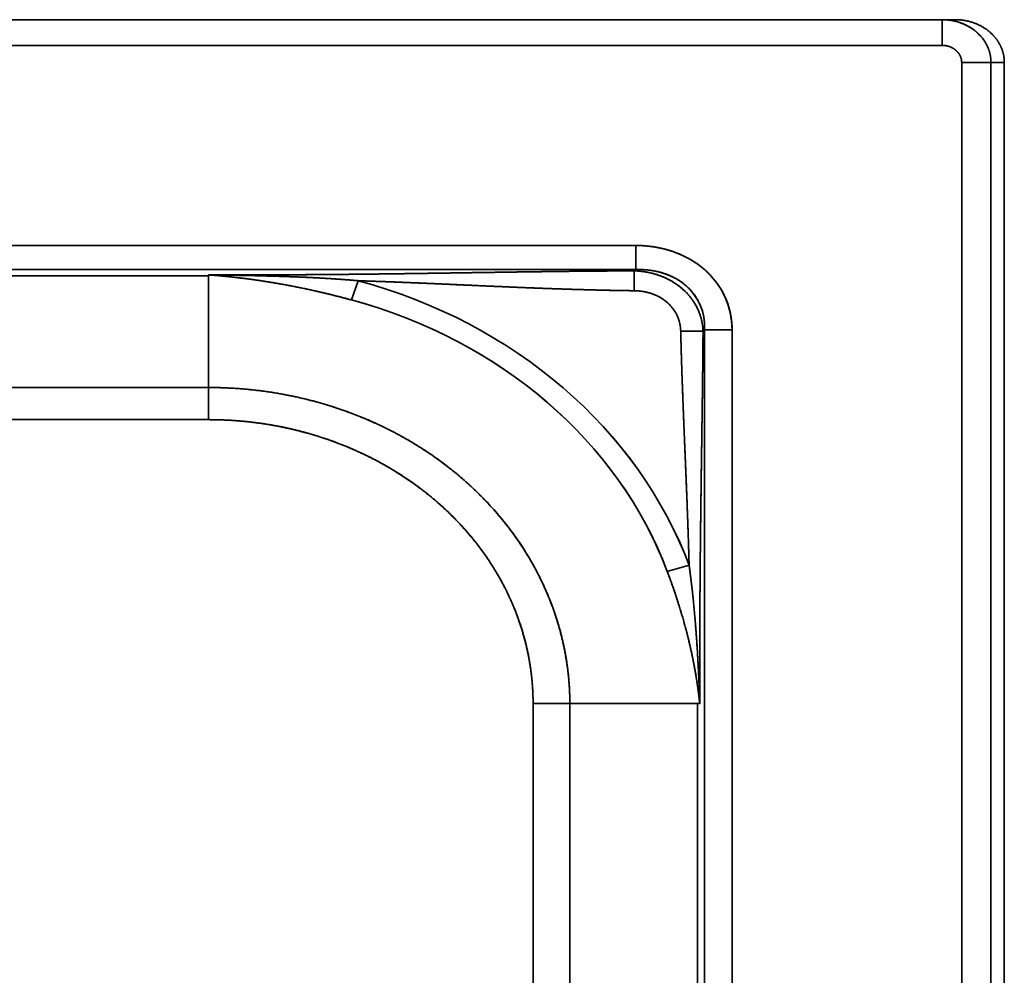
# Model space of a CAD drawing. Extents: x -8 to 2003, y -38 to 1514.
# Tile 29 of 31: x 996 to 1197, y 576 to 772. Entities that reach past the tile are written whole.
import ezdxf

# ---------------------------------------------------------------- set-up
doc = ezdxf.new("R2010")
doc.units = 0
doc.layers.get('0').update_dxf_attribs({"lineweight": 13})

# ---------------------------------------------------------------- blocks, each defined once
blk = doc.blocks.new('BLOCK59')
at = {"color": 7, "lineweight": 35}
for p, q in [((1015.15, 711.87), (-165.15, 711.87)), ((1015.15, 711.87), (-165.15, 711.87)), ((1015.15, 706.62), (-165.15, 706.62)), ((-165.15, 706.62), (1015.15, 706.62)), ((1019.16, 20.49), (1019.16, 703.12)), ((1019.16, 703.12), (1019.16, 20.49)), ((1025.15, 20.49), (1025.15, 703.12)), ((1025.15, 20.49), (1025.15, 703.12)), ((1027.88, 703.12), (1027.88, 18.1)), ((-102.47, 665.68), (952.47, 665.68)), ((952.47, 665.68), (-102.47, 665.68)), ((425, 660.74), (952.47, 660.74)), ((425, 660.74), (952.47, 660.74)), ((865.09, 659.45), (425, 659.45)), ((425, 659.45), (865.09, 659.45)), ((966.56, 648.41), (966.56, 75.34)), ((966.56, 648.41), (966.56, 75.34)), ((972.2, 648.41), (972.2, 75.34)), ((972.2, 75.34), (972.2, 648.41)), ((425, 636.62), (865.09, 636.62)), ((425, 636.62), (865.09, 636.62)), ((425, 630.04), (865.09, 630.04)), ((425, 630.04), (865.09, 630.04)), ((931.48, 571.95), (931.48, 151.8)), ((931.48, 571.95), (931.48, 151.8)), ((939, 571.95), (939, 151.8)), ((939, 571.95), (939, 151.8)), ((965.09, 151.8), (965.09, 571.95)), ((965.09, 571.95), (965.09, 151.8))]:
    blk.add_line(p, q, dxfattribs=at)
at = {"color": 7, "lineweight": 35, "ltscale": 0.13125}
blk.add_line((1015.15, 711.87), (1015.15, 706.62), dxfattribs=at)
blk.add_line((1015.15, 711.87), (1015.15, 706.62), dxfattribs=at)
at = {"color": 7, "lineweight": 35, "ltscale": 0.068083}
blk.add_line((1017.88, 711.87), (1015.15, 711.87), dxfattribs=at)
at = {"color": 7, "lineweight": 35, "ltscale": 0.149949}
blk.add_line((1025.15, 703.12), (1019.16, 703.12), dxfattribs=at)
blk.add_line((1025.15, 703.12), (1019.16, 703.12), dxfattribs=at)
at = {"color": 7, "lineweight": 35, "ltscale": 0.068186}
blk.add_line((1027.88, 703.12), (1025.15, 703.12), dxfattribs=at)
blk.add_line((1027.88, 703.12), (1025.15, 703.12), dxfattribs=at)
at = {"color": 7, "lineweight": 35, "ltscale": 0.123335}
blk.add_line((952.47, 660.74), (952.47, 665.68), dxfattribs=at)
blk.add_line((952.47, 660.74), (952.47, 665.68), dxfattribs=at)
at = {"color": 7, "lineweight": 35, "ltscale": 0.009624}
blk.add_line((952.18, 660.49), (952.47, 660.74), dxfattribs=at)
blk.add_line((952.18, 660.49), (952.47, 660.74), dxfattribs=at)
at = {"color": 7, "lineweight": 35, "ltscale": 0.005239}
blk.add_line((865.09, 659.45), (865.09, 659.66), dxfattribs=at)
blk.add_line((865.09, 659.45), (865.09, 659.66), dxfattribs=at)
at = {"color": 7, "lineweight": 35, "ltscale": 0.375113}
blk.add_line((865.09, 644.45), (865.09, 659.45), dxfattribs=at)
blk.add_line((865.09, 644.45), (865.09, 659.45), dxfattribs=at)
at = {"color": 7, "lineweight": 35, "ltscale": 0.101724}
blk.add_line((952.18, 660.49), (952.18, 656.42), dxfattribs=at)
blk.add_line((952.18, 660.49), (952.18, 656.42), dxfattribs=at)
at = {"color": 7, "lineweight": 35, "ltscale": 0.104146}
blk.add_line((895.71, 658.46), (894.32, 654.53), dxfattribs=at)
at = {"color": 7, "lineweight": 35, "ltscale": 0.104147}
blk.add_line((895.71, 658.46), (894.32, 654.53), dxfattribs=at)
at = {"color": 7, "lineweight": 35, "ltscale": 0.114285}
blk.add_line((966.25, 648.14), (961.68, 648.14), dxfattribs=at)
blk.add_line((966.25, 648.14), (961.68, 648.14), dxfattribs=at)
at = {"color": 7, "lineweight": 35, "ltscale": 0.010292}
blk.add_line((966.25, 648.14), (966.56, 648.41), dxfattribs=at)
blk.add_line((966.25, 648.14), (966.56, 648.41), dxfattribs=at)
at = {"color": 7, "lineweight": 35, "ltscale": 0.140954}
blk.add_line((966.56, 648.41), (972.2, 648.41), dxfattribs=at)
blk.add_line((966.56, 648.41), (972.2, 648.41), dxfattribs=at)
at = {"color": 7, "lineweight": 35, "ltscale": 0.195655}
blk.add_line((865.09, 636.62), (865.09, 644.45), dxfattribs=at)
blk.add_line((865.09, 636.62), (865.09, 644.45), dxfattribs=at)
at = {"color": 7, "lineweight": 35, "ltscale": 0.164446}
blk.add_line((865.09, 636.62), (865.09, 630.04), dxfattribs=at)
blk.add_line((865.09, 636.62), (865.09, 630.04), dxfattribs=at)
at = {"color": 7, "lineweight": 35, "ltscale": 0.116107}
blk.add_line((963.4, 600.28), (958.93, 598.99), dxfattribs=at)
blk.add_line((963.4, 600.28), (958.93, 598.99), dxfattribs=at)
at = {"color": 7, "lineweight": 35, "ltscale": 0.187939}
blk.add_line((939, 571.95), (931.48, 571.95), dxfattribs=at)
blk.add_line((939, 571.95), (931.48, 571.95), dxfattribs=at)
at = {"color": 7, "lineweight": 35, "ltscale": 0.221911}
blk.add_line((939, 571.95), (947.87, 571.95), dxfattribs=at)
blk.add_line((939, 571.95), (947.87, 571.95), dxfattribs=at)
at = {"color": 7, "lineweight": 35, "ltscale": 0.430396}
blk.add_line((947.87, 571.95), (965.09, 571.95), dxfattribs=at)
blk.add_line((947.87, 571.95), (965.09, 571.95), dxfattribs=at)
at = {"color": 7, "lineweight": 35, "ltscale": 0.011974}
for p, q in [((965.09, 571.95), (965.57, 571.95)), ((965.57, 571.95), (965.09, 571.95))]:
    blk.add_line(p, q, dxfattribs=at)
at = {"color": 7, "lineweight": 35}
for centre, major_axis, ratio, start_param, end_param in [((949.85, 646.12), (21.32, 8), 0.836852, 5.978925, 7.43247), ((949.85, 646.12), (15.45, 8.14), 0.787193, 5.850235, 7.303781), ((865.18, 572.03), (103.41, -0.26), 0.874997, 0.320371, 1.273304), ((865.18, 572.04), (103.4, -0.27), 0.874993, 0.320423, 1.273372), ((865.18, 572.04), (98.7, -0.27), 0.874992, 0.320548, 1.273529), ((865.18, 572.03), (98.71, -0.27), 0.874996, 0.320492, 1.273457)]:
    blk.add_ellipse(centre, major_axis=major_axis, ratio=ratio, start_param=start_param, end_param=end_param, dxfattribs=at)
for points, knots in [([(1015.15, 711.87), (1016.1, 711.87), (1017.04, 711.78), (1017.97, 711.58), (1019.65, 711.04), (1021.17, 710.17), (1021.83, 709.7), (1023.02, 708.65), (1023.94, 707.39), (1024.33, 706.73), (1024.8, 705.62), (1025.06, 704.45), (1025.12, 704.01), (1025.15, 703.57), (1025.15, 703.12)], [0, 0, 0, 0, 0, 0, 5.859153, 5.859153, 5.859153, 10.953624, 10.953624, 10.953624, 15.862959, 15.862959, 15.862959, 18.746331, 18.746331, 18.746331, 18.746331, 18.746331, 18.746331]), ([(1025.15, 703.12), (1025.15, 704.13), (1024.99, 705.14), (1024.66, 706.11), (1023.77, 707.79), (1022.45, 709.2), (1021.76, 709.77), (1020.14, 710.84), (1018.29, 711.51), (1017.26, 711.75), (1016.21, 711.87), (1015.15, 711.87)], [0, 0, 0, 0, 0, 0, 7.421484, 7.421484, 7.421484, 13.724012, 13.724012, 13.724012, 20.989743, 20.989743, 20.989743, 20.989743, 20.989743, 20.989743]), ([(1017.88, 711.87), (1019.13, 711.87), (1020.39, 711.7), (1021.61, 711.36), (1023.68, 710.43), (1025.39, 709.01), (1026.06, 708.28), (1027.04, 706.87), (1027.63, 705.28), (1027.8, 704.57), (1027.88, 703.85), (1027.88, 703.12)], [0, 0, 0, 0, 0, 0, 8.657169, 8.657169, 8.657169, 15.666299, 15.666299, 15.666299, 20.99285, 20.99285, 20.99285, 20.99285, 20.99285, 20.99285]), ([(1015.15, 706.62), (1015.78, 706.62), (1016.41, 706.52), (1017.01, 706.3), (1018.06, 705.68), (1018.78, 704.75), (1019.03, 704.23), (1019.16, 703.68), (1019.16, 703.12)], [0, 0, 0, 0, 0, 0, 6.571569, 6.571569, 6.571569, 12.991927, 12.991927, 12.991927, 12.991927, 12.991927, 12.991927]), ([(1015.15, 706.62), (1015.57, 706.62), (1015.98, 706.58), (1016.39, 706.48), (1017.15, 706.21), (1017.81, 705.78), (1018.11, 705.53), (1018.61, 704.98), (1018.94, 704.33), (1019.06, 704), (1019.14, 703.62), (1019.15, 703.24), (1019.15, 703.2), (1019.16, 703.16), (1019.16, 703.12)], [0, 0, 0, 0, 0, 0, 2.853641, 2.853641, 2.853641, 5.559452, 5.559452, 5.559452, 8.122168, 8.122168, 8.122168, 8.393192, 8.393192, 8.393192, 8.393192, 8.393192, 8.393192]), ([(972.2, 648.41), (972.2, 649.97), (972.02, 651.53), (971.65, 653.07), (970.53, 656.04), (968.69, 658.69), (967.6, 659.91), (964.87, 662.31), (961.6, 664.01), (959.68, 664.72), (957.07, 665.35), (954.41, 665.61), (953.76, 665.66), (953.12, 665.68), (952.47, 665.68)], [0, 0, 0, 0, 0, 0, 11.505735, 11.505735, 11.505735, 23.009104, 23.009104, 23.009104, 36.961, 36.961, 36.961, 41.431451, 41.431451, 41.431451, 41.431451, 41.431451, 41.431451]), ([(952.47, 660.74), (954.08, 660.8), (955.7, 660.68), (957.3, 660.38), (959.94, 659.49), (962.23, 657.99), (963.11, 657.25), (964.71, 655.52), (965.79, 653.46), (966.19, 652.33), (966.5, 650.85), (966.58, 649.36), (966.58, 649.04), (966.58, 648.72), (966.56, 648.41)], [0, 0, 0, 0, 0, 0, 11.110251, 11.110251, 11.110251, 19.286291, 19.286291, 19.286291, 28.013197, 28.013197, 28.013197, 30.33351, 30.33351, 30.33351, 30.33351, 30.33351, 30.33351]), ([(952.18, 660.49), (950.62, 660.48), (949.05, 660.47), (947.45, 660.46), (939.21, 660.4), (930.78, 660.3), (924.21, 660.2), (909.77, 659.96), (895.16, 659.77), (887.53, 659.7), (879.41, 659.67), (871.27, 659.66), (870.85, 659.66), (869.41, 659.66), (867.98, 659.66), (867.06, 659.66), (866.08, 659.66), (865.09, 659.66)], [0, 0, 0, 0, 0, 0, 11.679261, 11.679261, 11.679261, 60.59969, 60.59969, 60.59969, 113.722827, 113.722827, 113.722827, 116.942594, 116.942594, 116.942594, 123.775202, 123.775202, 123.775202, 123.775202, 123.775202, 123.775202]), ([(952.18, 660.49), (951.5, 660.49), (950.81, 660.48), (950.13, 660.48), (948.75, 660.47), (947.37, 660.46), (946.7, 660.46), (942.78, 660.43), (938.8, 660.39), (935.6, 660.35), (928.84, 660.26), (922.01, 660.16), (918.69, 660.11), (911.66, 660), (904.58, 659.9), (901.03, 659.85), (893.41, 659.76), (885.76, 659.7), (881.75, 659.68), (877.31, 659.67), (872.86, 659.66), (872.02, 659.66), (870.75, 659.66), (869.47, 659.66), (868.61, 659.66), (867.37, 659.66), (866.12, 659.66), (865.78, 659.66), (865.43, 659.66), (865.09, 659.66)], [0, 0, 0, 0, 0, 0, 5.0944, 5.0944, 5.0944, 10.233573, 10.233573, 10.233573, 33.983374, 33.983374, 33.983374, 58.73697, 58.73697, 58.73697, 83.586316, 83.586316, 83.586316, 111.896247, 111.896247, 111.896247, 114.375999, 114.375999, 114.375999, 120.715894, 120.715894, 120.715894, 123.095362, 123.095362, 123.095362, 123.095362, 123.095362, 123.095362]), ([(894.32, 654.53), (892.01, 655.16), (889.7, 655.75), (887.36, 656.3), (883.86, 657.06), (880.33, 657.72), (879.16, 657.92), (877.39, 658.22), (875.62, 658.49), (875.03, 658.58), (873.85, 658.74), (872.67, 658.9), (872.08, 658.97), (871.2, 659.08), (870.31, 659.18), (870.02, 659.21), (869.43, 659.28), (868.85, 659.34), (868.56, 659.36), (867.81, 659.44), (867.05, 659.51), (866.56, 659.55), (866.06, 659.59), (865.56, 659.63), (865.52, 659.63), (865.41, 659.64), (865.3, 659.65), (865.23, 659.65), (865.16, 659.66), (865.09, 659.66)], [0, 0, 0, 0, 0, 0, 17.002329, 17.002329, 17.002329, 25.49983, 25.49983, 25.49983, 29.743943, 29.743943, 29.743943, 33.979641, 33.979641, 33.979641, 36.096636, 36.096636, 36.096636, 38.213631, 38.213631, 38.213631, 41.543426, 41.543426, 41.543426, 41.80373, 41.80373, 41.80373, 42.324337, 42.324337, 42.324337, 42.324337, 42.324337, 42.324337]), ([(895.71, 658.46), (893.28, 658.68), (890.83, 658.86), (888.39, 659), (884.72, 659.19), (881.04, 659.32), (879.81, 659.36), (877.96, 659.41), (876.12, 659.46), (875.5, 659.48), (874.29, 659.51), (873.07, 659.53), (872.38, 659.55), (871.14, 659.57), (869.91, 659.59), (869.39, 659.6), (868.31, 659.62), (867.23, 659.63), (866.75, 659.64), (866.26, 659.65), (865.77, 659.65), (865.74, 659.65), (865.66, 659.65), (865.58, 659.66), (865.54, 659.66), (865.43, 659.66), (865.32, 659.66), (865.24, 659.66), (865.16, 659.66), (865.09, 659.66)], [0, 0, 0, 0, 0, 0, 17.207958, 17.207958, 17.207958, 25.826226, 25.826226, 25.826226, 30.139663, 30.139663, 30.139663, 34.331269, 34.331269, 34.331269, 38.807615, 38.807615, 38.807615, 41.96046, 41.96046, 41.96046, 42.227586, 42.227586, 42.227586, 42.494712, 42.494712, 42.494712, 43.028964, 43.028964, 43.028964, 43.028964, 43.028964, 43.028964]), ([(895.71, 658.46), (892.06, 658.79), (888.4, 659.03), (884.7, 659.2), (880.1, 659.36), (875.5, 659.48), (874.58, 659.5), (873.34, 659.53), (872.11, 659.55), (871.8, 659.56), (870.88, 659.58), (869.95, 659.59), (869.34, 659.6), (868.13, 659.62), (866.91, 659.64), (866.31, 659.65), (865.7, 659.65), (865.09, 659.66)], [0, 0, 0, 0, 0, 0, 25.594501, 25.594501, 25.594501, 32.016397, 32.016397, 32.016397, 34.158129, 34.158129, 34.158129, 38.444828, 38.444828, 38.444828, 42.683036, 42.683036, 42.683036, 42.683036, 42.683036, 42.683036]), ([(865.09, 659.66), (865.67, 659.62), (866.26, 659.57), (866.84, 659.52), (868, 659.42), (869.16, 659.3), (869.73, 659.25), (870.61, 659.15), (871.49, 659.04), (871.78, 659.01), (876.52, 658.42), (881.23, 657.64), (885.63, 656.75), (889.99, 655.71), (894.32, 654.53)], [0, 0, 0, 0, 0, 0, 4.079264, 4.079264, 4.079264, 8.150762, 8.150762, 8.150762, 10.203093, 10.203093, 10.203093, 41.129163, 41.129163, 41.129163, 41.129163, 41.129163, 41.129163]), ([(966.25, 648.14), (966.22, 649.19), (966.06, 650.26), (965.77, 651.35), (964.87, 653.56), (963.41, 655.55), (962.5, 656.49), (960.3, 658.29), (957.7, 659.52), (956.23, 659.99), (954.52, 660.33), (952.84, 660.46), (952.62, 660.47), (952.4, 660.48), (952.18, 660.49)], [0, 0, 0, 0, 0, 0, 8.320418, 8.320418, 8.320418, 17.294859, 17.294859, 17.294859, 27.84207, 27.84207, 27.84207, 29.457122, 29.457122, 29.457122, 29.457122, 29.457122, 29.457122]), ([(966.25, 648.14), (966.22, 649.2), (966.06, 650.28), (965.77, 651.37), (965.08, 653.05), (964.07, 654.6), (963.65, 655.15), (962.48, 656.49), (961.09, 657.63), (960.17, 658.24), (958.08, 659.36), (955.83, 660.06), (954.6, 660.32), (953.38, 660.46), (952.18, 660.49)], [0, 0, 0, 0, 0, 0, 7.660894, 7.660894, 7.660894, 12.171412, 12.171412, 12.171412, 19.17728, 19.17728, 19.17728, 27.299001, 27.299001, 27.299001, 27.299001, 27.299001, 27.299001]), ([(895.71, 658.46), (898.75, 658.37), (901.78, 658.26), (904.81, 658.14), (911.75, 657.85), (918.65, 657.53), (922.51, 657.36), (929.2, 657.06), (935.83, 656.82), (938.58, 656.72), (942.99, 656.59), (947.35, 656.5), (948.99, 656.46), (950.59, 656.44), (952.18, 656.42)], [0, 0, 0, 0, 0, 0, 20.99302, 20.99302, 20.99302, 48.244157, 48.244157, 48.244157, 68.172084, 68.172084, 68.172084, 79.9513, 79.9513, 79.9513, 79.9513, 79.9513, 79.9513]), ([(952.18, 656.42), (951.14, 656.43), (950.11, 656.45), (949.07, 656.46), (946.95, 656.5), (944.81, 656.55), (943.81, 656.58), (940.54, 656.67), (937.24, 656.77), (935.04, 656.85), (929.43, 657.06), (923.76, 657.3), (920.41, 657.45), (913.43, 657.77), (906.4, 658.08), (902.85, 658.22), (899.28, 658.35), (895.71, 658.46)], [0, 0, 0, 0, 0, 0, 7.734509, 7.734509, 7.734509, 15.691926, 15.691926, 15.691926, 31.619187, 31.619187, 31.619187, 56.024877, 56.024877, 56.024877, 80.92781, 80.92781, 80.92781, 80.92781, 80.92781, 80.92781]), ([(952.18, 656.42), (952.97, 656.41), (953.77, 656.34), (954.58, 656.19), (956.23, 655.74), (957.76, 654.95), (958.5, 654.45), (959.8, 653.3), (960.75, 651.87), (961.11, 651.12), (961.46, 650.06), (961.62, 648.99), (961.65, 648.71), (961.67, 648.42), (961.68, 648.14)], [0, 0, 0, 0, 0, 0, 5.67297, 5.67297, 5.67297, 11.74183, 11.74183, 11.74183, 17.662842, 17.662842, 17.662842, 19.851182, 19.851182, 19.851182, 19.851182, 19.851182, 19.851182]), ([(961.68, 648.14), (961.66, 649.04), (961.52, 649.96), (961.23, 650.89), (960.46, 652.44), (959.27, 653.77), (958.7, 654.27), (957.16, 655.35), (955.39, 656.03), (954.3, 656.28), (953.22, 656.4), (952.18, 656.42)], [0, 0, 0, 0, 0, 0, 8.075689, 8.075689, 8.075689, 14.056762, 14.056762, 14.056762, 22.687303, 22.687303, 22.687303, 22.687303, 22.687303, 22.687303]), ([(961.68, 648.14), (961.71, 646.95), (961.74, 645.76), (961.77, 644.55), (961.85, 641.87), (961.94, 639.16), (962, 637.67), (962.3, 629.44), (962.66, 621.07), (962.96, 614.2), (963.22, 607.25), (963.4, 600.28)], [0, 0, 0, 0, 0, 0, 8.79527, 8.79527, 8.79527, 19.566635, 19.566635, 19.566635, 67.77126, 67.77126, 67.77126, 67.77126, 67.77126, 67.77126]), ([(963.4, 600.28), (963.29, 604.27), (963.17, 608.26), (963.02, 612.24), (962.74, 619.15), (962.45, 626), (962.34, 628.79), (962.18, 632.63), (962.04, 636.44), (962.01, 637.37), (961.94, 639.24), (961.88, 641.1), (961.85, 641.97), (961.8, 643.77), (961.75, 645.56), (961.72, 646.42), (961.7, 647.28), (961.68, 648.14)], [0, 0, 0, 0, 0, 0, 27.896432, 27.896432, 27.896432, 48.671565, 48.671565, 48.671565, 55.451869, 55.451869, 55.451869, 62.260764, 62.260764, 62.260764, 68.693461, 68.693461, 68.693461, 68.693461, 68.693461, 68.693461]), ([(965.57, 571.95), (965.57, 578.31), (965.57, 584.66), (965.59, 590.97), (965.68, 603.5), (965.84, 615.93), (965.93, 622.01), (966.04, 629.57), (966.14, 637.01), (966.16, 638.47), (966.19, 641.29), (966.22, 644.08), (966.23, 645.47), (966.24, 646.8), (966.25, 648.14)], [0, 0, 0, 0, 0, 0, 43.987214, 43.987214, 43.987214, 87.26419, 87.26419, 87.26419, 97.836713, 97.836713, 97.836713, 107.82373, 107.82373, 107.82373, 107.82373, 107.82373, 107.82373]), ([(965.57, 571.95), (965.57, 578.31), (965.57, 584.67), (965.59, 590.96), (965.66, 600.39), (965.77, 609.77), (965.81, 612.91), (965.89, 619.06), (965.98, 625.15), (966.02, 628.07), (966.08, 632.57), (966.14, 637.01), (966.16, 638.47), (966.18, 640.59), (966.2, 642.69), (966.21, 643.45), (966.22, 644.79), (966.24, 646.12), (966.24, 646.79), (966.25, 647.47), (966.25, 648.14)], [0, 0, 0, 0, 0, 0, 43.995417, 43.995417, 43.995417, 65.660562, 65.660562, 65.660562, 87.280081, 87.280081, 87.280081, 97.851401, 97.851401, 97.851401, 102.72416, 102.72416, 102.72416, 107.746852, 107.746852, 107.746852, 107.746852, 107.746852, 107.746852]), ([(939, 571.95), (939, 579.14), (937.85, 586.33), (935.57, 593.31), (929.35, 605.57), (919.94, 615.93), (914.98, 620.24), (903.01, 628.44), (889.17, 633.72), (881.27, 635.65), (873.18, 636.62), (865.09, 636.62)], [0, 0, 0, 0, 0, 0, 63.024266, 63.024266, 63.024266, 117.492026, 117.492026, 117.492026, 182.556111, 182.556111, 182.556111, 182.556111, 182.556111, 182.556111]), ([(865.09, 636.62), (872.83, 636.62), (880.56, 635.74), (888.15, 633.96), (901.81, 629.01), (913.8, 621.17), (918.93, 616.9), (927.41, 607.92), (933.47, 597.39), (935.7, 592.22), (937.83, 585.02), (938.76, 577.64), (938.92, 575.74), (939, 573.85), (939, 571.95)], [0, 0, 0, 0, 0, 0, 52.334271, 52.334271, 52.334271, 98.338016, 98.338016, 98.338016, 138.267676, 138.267676, 138.267676, 151.955454, 151.955454, 151.955454, 151.955454, 151.955454, 151.955454]), ([(865.09, 630.04), (871.86, 630.04), (878.64, 629.29), (885.29, 627.78), (896.77, 623.72), (906.97, 617.42), (911.17, 614.2), (918.98, 606.81), (924.87, 598.01), (927.31, 593.21), (929.88, 586.05), (931.11, 578.64), (931.36, 576.41), (931.48, 574.18), (931.48, 571.95)], [0, 0, 0, 0, 0, 0, 48.254579, 48.254579, 48.254579, 86.828315, 86.828315, 86.828315, 127.145272, 127.145272, 127.145272, 144.216049, 144.216049, 144.216049, 144.216049, 144.216049, 144.216049]), ([(865.09, 630.04), (871.85, 630.04), (878.6, 629.29), (885.23, 627.79), (897.3, 623.54), (907.95, 616.81), (912.57, 613.1), (920.33, 605.22), (925.96, 595.92), (928.08, 591.29), (930.22, 584.62), (931.2, 577.75), (931.39, 575.82), (931.48, 573.88), (931.48, 571.95)], [0, 0, 0, 0, 0, 0, 46.442815, 46.442815, 46.442815, 87.933328, 87.933328, 87.933328, 124.636185, 124.636185, 124.636185, 138.84435, 138.84435, 138.84435, 138.84435, 138.84435, 138.84435]), ([(963.4, 600.28), (963.71, 598.03), (963.99, 595.78), (964.23, 593.53), (964.66, 589.01), (964.99, 584.48), (965.13, 582.21), (965.27, 579.65), (965.38, 577.09), (965.4, 576.81), (965.42, 576.24), (965.44, 575.67), (965.45, 575.38), (965.47, 574.81), (965.5, 574.24), (965.51, 573.95), (965.52, 573.38), (965.54, 572.81), (965.55, 572.53), (965.56, 572.24), (965.57, 571.96), (965.57, 571.95), (965.57, 571.95), (965.57, 571.95)], [0, 0, 0, 0, 0, 0, 16.013008, 16.013008, 16.013008, 32.058068, 32.058068, 32.058068, 34.066771, 34.066771, 34.066771, 36.075473, 36.075473, 36.075473, 38.069961, 38.069961, 38.069961, 40.079118, 40.079118, 40.079118, 40.087199, 40.087199, 40.087199, 40.087199, 40.087199, 40.087199]), ([(965.57, 571.95), (965.52, 573.66), (965.46, 575.38), (965.39, 577.09), (965.12, 582.77), (964.73, 588.43), (964.38, 592.41), (963.94, 596.35), (963.4, 600.28)], [0, 0, 0, 0, 0, 0, 11.925884, 11.925884, 11.925884, 39.641175, 39.641175, 39.641175, 39.641175, 39.641175, 39.641175]), ([(958.93, 598.99), (959.73, 596.87), (960.49, 594.73), (961.2, 592.58), (962.5, 588.27), (963.59, 583.92), (964.07, 581.75), (964.54, 579.29), (964.93, 576.83), (964.98, 576.56), (965.06, 576.02), (965.14, 575.47), (965.18, 575.2), (965.25, 574.65), (965.32, 574.11), (965.35, 573.84), (965.42, 573.3), (965.48, 572.76), (965.51, 572.49), (965.54, 572.22), (965.57, 571.95)], [0, 0, 0, 0, 0, 0, 16.004866, 16.004866, 16.004866, 31.885837, 31.885837, 31.885837, 33.861771, 33.861771, 33.861771, 35.837705, 35.837705, 35.837705, 37.789364, 37.789364, 37.789364, 39.741023, 39.741023, 39.741023, 39.741023, 39.741023, 39.741023]), ([(958.93, 598.99), (960.33, 595.28), (961.59, 591.53), (962.7, 587.75), (964.02, 582.32), (964.95, 576.85), (965.19, 575.22), (965.4, 573.59), (965.57, 571.95)], [0, 0, 0, 0, 0, 0, 28.86274, 28.86274, 28.86274, 41.076369, 41.076369, 41.076369, 41.076369, 41.076369, 41.076369])]:
    blk.add_open_spline(points, degree=5, knots=knots, dxfattribs=at)

msp = doc.modelspace()

# ---------------------------------------------------------------- block references
at = {"lineweight": 0}
msp.add_blockref('BLOCK59', (169.5, 59.89), dxfattribs=at)

doc.saveas('drawing.dxf')
